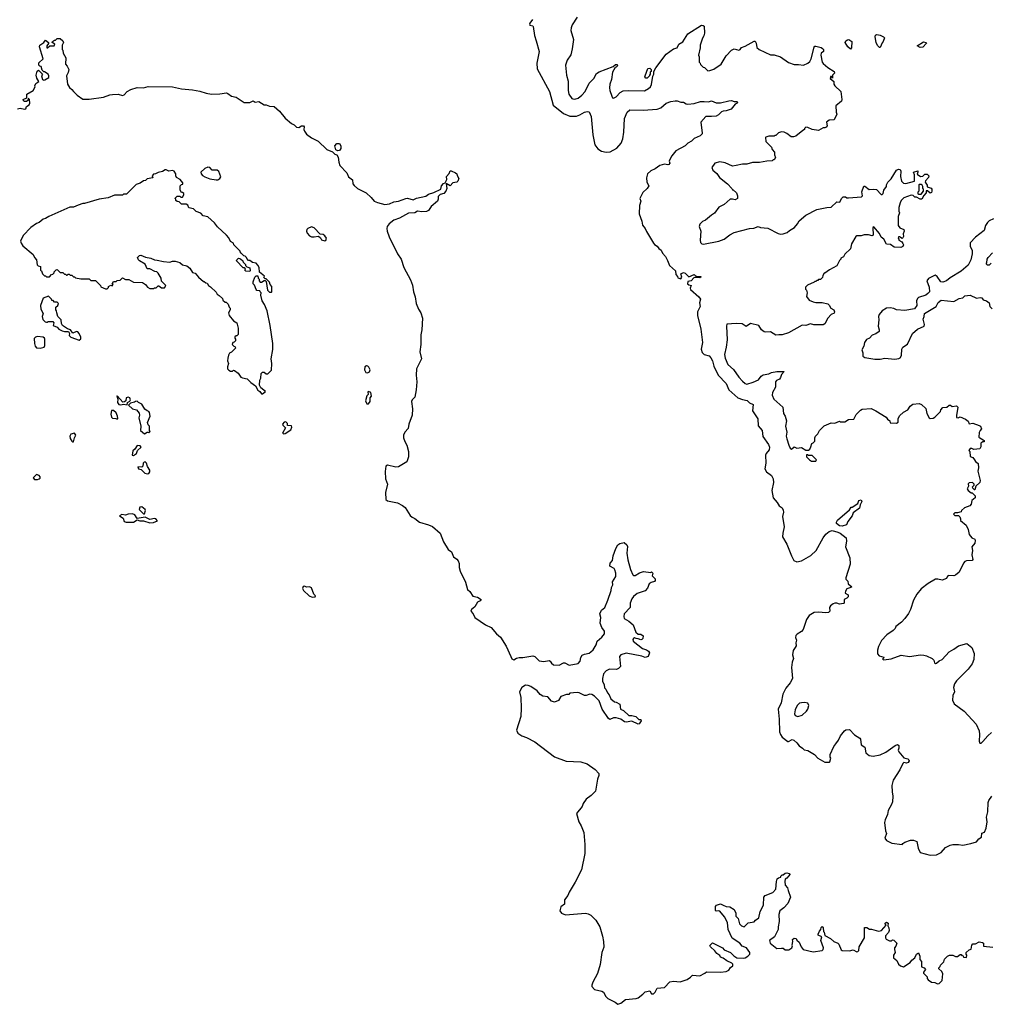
# Model space of a CAD drawing. Extents: x 2087054 to 2277909, y 548907 to 753496.
# Tile 112 of 256: x 2207570 to 2218267, y 605822 to 616675. Entities that reach past the tile are written whole.
import ezdxf

# ---------------------------------------------------------------- set-up
doc = ezdxf.new("R2010")
doc.units = 0

msp = doc.modelspace()

# ---------------------------------------------------------------- linework, layer by layer
at = {"layer": '0CON20XD'}
for points in [[(2213221, 616675), (2213191, 616635), (2213190, 616625), (2213194, 616614), (2213225, 616606), (2213230, 616600), (2213245, 616500), (2213261, 616441), (2213296, 616325), (2213270, 616195), (2213275, 616132), (2213409, 615885), (2213451, 615731), (2213562, 615642), (2213635, 615611), (2213705, 615613), (2213743, 615627), (2213795, 615656), (2213825, 615663), (2213845, 615660), (2213869, 615609), (2213887, 615405), (2213910, 615295), (2213943, 615253), (2213984, 615224), (2214035, 615213), (2214077, 615217), (2214153, 615257), (2214200, 615315), (2214217, 615363), (2214230, 615435), (2214235, 615585), (2214266, 615655), (2214295, 615682), (2214442, 615678), (2214595, 615689), (2214636, 615704), (2214695, 615756), (2214745, 615773), (2214795, 615780), (2214815, 615780), (2214855, 615767), (2214885, 615767), (2214916, 615746), (2214935, 615742), (2215005, 615751), (2215072, 615772), (2215115, 615774), (2215162, 615768), (2215195, 615779), (2215245, 615758), (2215295, 615757), (2215385, 615781), (2215415, 615784), (2215445, 615772), (2215475, 615772), (2215482, 615765), (2215476, 615754), (2215455, 615742), (2215412, 615688), (2215355, 615669), (2215325, 615665), (2215305, 615659), (2215270, 615625), (2215245, 615612), (2215195, 615606), (2215131, 615609), (2215078, 615545), (2215092, 615425), (2215090, 615415), (2215070, 615395), (2215003, 615365), (2214974, 615335), (2214935, 615312), (2214905, 615286), (2214802, 615228), (2214758, 615175), (2214730, 615125), (2214727, 615115), (2214736, 615095), (2214725, 615079), (2214715, 615074), (2214675, 615084), (2214625, 615066), (2214575, 615032), (2214525, 615010), (2214491, 614975), (2214480, 614930), (2214481, 614885), (2214503, 614845), (2214486, 614815), (2214439, 614771), (2214406, 614705), (2214414, 614675), (2214400, 614625), (2214397, 614535), (2214427, 614453), (2214435, 614410), (2214464, 614374), (2214479, 614339), (2214555, 614210), (2214566, 614196), (2214595, 614178), (2214615, 614152), (2214641, 614135), (2214655, 614100), (2214686, 614066), (2214711, 614021), (2214730, 613965), (2214798, 613908), (2214800, 613865), (2214820, 613845), (2214825, 613830), (2214855, 613820), (2214868, 613835), (2214858, 613875), (2214885, 613889), (2214905, 613882), (2214945, 613842), (2215005, 613868), (2215014, 613854), (2215033, 613843), (2215078, 613845), (2215078, 613835), (2215065, 613828), (2215015, 613834), (2215000, 613830), (2214972, 613795), (2214935, 613788), (2214930, 613765), (2214943, 613753), (2214970, 613745), (2214960, 613715), (2214962, 613702), (2215055, 613620), (2215074, 613595), (2215064, 613555), (2215069, 613515), (2215042, 613455), (2215040, 613415), (2215078, 613265), (2215094, 613116), (2215082, 613045), (2215090, 613005), (2215113, 612985), (2215168, 612968), (2215187, 612947), (2215205, 612916), (2215222, 612855), (2215267, 612757), (2215357, 612665), (2215384, 612594), (2215485, 612505), (2215535, 612487), (2215588, 612478), (2215615, 612451), (2215653, 612433), (2215645, 612365), (2215704, 612275), (2215708, 612198), (2215754, 612145), (2215761, 612081), (2215824, 611994), (2215833, 611963), (2215831, 611935), (2215796, 611895), (2215789, 611875), (2215795, 611785), (2215784, 611725), (2215801, 611691), (2215855, 611651), (2215876, 611615), (2215879, 611575), (2215860, 611485), (2215873, 611403), (2215917, 611355), (2215939, 611315), (2215972, 611295), (2215985, 611268), (2215987, 611245), (2215978, 611198), (2215994, 611085), (2215979, 611015), (2215978, 610975), (2216024, 610895), (2216076, 610765), (2216103, 610715), (2216135, 610701), (2216185, 610709), (2216291, 610769), (2216347, 610823), (2216426, 610965), (2216455, 611003), (2216492, 611035), (2216525, 611044), (2216586, 611025), (2216612, 611015), (2216678, 610965), (2216682, 610928), (2216671, 610865), (2216720, 610745), (2216722, 610675), (2216674, 610524), (2216675, 610510), (2216697, 610487), (2216702, 610455), (2216740, 610425), (2216730, 610415), (2216685, 610400), (2216670, 610375), (2216668, 610355), (2216702, 610335), (2216700, 610315), (2216685, 610298), (2216658, 610285), (2216657, 610245), (2216651, 610239), (2216605, 610231), (2216575, 610244), (2216555, 610244), (2216535, 610238), (2216505, 610216), (2216496, 610195), (2216498, 610155), (2216485, 610142), (2216455, 610137), (2216375, 610144), (2216325, 610140), (2216271, 610109), (2216242, 610065), (2216206, 609954), (2216187, 609933), (2216138, 609902), (2216123, 609887), (2216122, 609865), (2216132, 609835), (2216125, 609805), (2216126, 609775), (2216118, 609755), (2216093, 609723), (2216089, 609675), (2216100, 609635), (2216085, 609595), (2216078, 609535), (2216088, 609415), (2216063, 609365), (2216015, 609307), (2215980, 609240), (2215961, 609145), (2215928, 609075), (2215940, 608965), (2215945, 608825), (2215955, 608795), (2215975, 608765), (2216035, 608719), (2216045, 608718), (2216085, 608741), (2216102, 608735), (2216136, 608706), (2216162, 608672), (2216197, 608647), (2216215, 608627), (2216255, 608620), (2216328, 608575), (2216365, 608537), (2216445, 608490), (2216495, 608490), (2216500, 608495), (2216508, 608535), (2216502, 608545), (2216504, 608576), (2216542, 608665), (2216565, 608692), (2216596, 608734), (2216615, 608783), (2216662, 608838), (2216675, 608846), (2216715, 608851), (2216772, 608792), (2216830, 608755), (2216836, 608745), (2216844, 608684), (2216886, 608656), (2216897, 608595), (2216934, 608564), (2216975, 608556), (2217055, 608572), (2217115, 608602), (2217220, 608675), (2217245, 608686), (2217258, 608675), (2217259, 608645), (2217252, 608625), (2217258, 608605), (2217315, 608540), (2217357, 608527), (2217368, 608518), (2217372, 608505), (2217362, 608488), (2217345, 608481), (2217315, 608486), (2217305, 608478), (2217272, 608408), (2217196, 608294), (2217181, 608235), (2217184, 608165), (2217193, 608115), (2217190, 608055), (2217180, 608025), (2217142, 607958), (2217133, 607915), (2217107, 607855), (2217103, 607825), (2217114, 607734), (2217123, 607705), (2217106, 607655), (2217125, 607626), (2217182, 607598), (2217295, 607583), (2217304, 607596), (2217325, 607610), (2217387, 607633), (2217422, 607632), (2217458, 607615), (2217473, 607545), (2217495, 607497), (2217605, 607467), (2217675, 607471), (2217725, 607494), (2217775, 607552), (2217825, 607578), (2217854, 607584), (2217915, 607584), (2217965, 607578), (2218054, 607596), (2218115, 607614), (2218142, 607645), (2218170, 607665), (2218175, 607710), (2218205, 607718), (2218222, 607765), (2218232, 607835), (2218226, 607885), (2218241, 607945), (2218244, 608046), (2218251, 608069)], [(2213715, 616704), (2213659, 616619), (2213648, 616585), (2213646, 616556), (2213672, 616455), (2213658, 616355), (2213644, 616286), (2213605, 616227), (2213584, 616174), (2213598, 616065), (2213616, 615996), (2213614, 615894), (2213622, 615852), (2213655, 615806), (2213665, 615801), (2213688, 615798), (2213725, 615811), (2213765, 615843), (2213804, 615885), (2213846, 615975), (2213897, 616025), (2213928, 616082), (2213955, 616099), (2214112, 616158), (2214135, 616180), (2214155, 616180), (2214160, 616165), (2214145, 616150), (2214132, 616148), (2214104, 616095), (2214091, 616015), (2214074, 615965), (2214070, 615925), (2214074, 615895), (2214095, 615832), (2214104, 615814), (2214115, 615811), (2214145, 615826), (2214188, 615872), (2214221, 615889), (2214275, 615895), (2214455, 615889), (2214502, 615915), (2214522, 615935), (2214535, 615960), (2214548, 616052), (2214560, 616075), (2214560, 616105), (2214580, 616145), (2214695, 616295), (2214775, 616353), (2214815, 616366), (2214836, 616405), (2214878, 616432), (2214935, 616518), (2215085, 616616), (2215102, 616612), (2215112, 616602), (2215117, 616527), (2215110, 616495), (2215095, 616470), (2215068, 616395), (2215068, 616365), (2215052, 616285), (2215060, 616265), (2215060, 616205), (2215070, 616195), (2215072, 616182), (2215102, 616152), (2215118, 616148), (2215155, 616112), (2215176, 616114), (2215221, 616129), (2215302, 616185), (2215358, 616275), (2215415, 616338), (2215445, 616352), (2215495, 616338), (2215510, 616345), (2215525, 616368), (2215567, 616383), (2215665, 616438), (2215675, 616438), (2215687, 616415), (2215695, 616370), (2215720, 616345), (2215845, 616288), (2215885, 616287), (2215955, 616267), (2216045, 616204), (2216105, 616179), (2216155, 616181), (2216208, 616172), (2216257, 616195), (2216277, 616213), (2216292, 616245), (2216325, 616372), (2216335, 616382), (2216345, 616382), (2216405, 616368), (2216419, 616359), (2216428, 616345), (2216428, 616325), (2216404, 616306), (2216398, 616285), (2216415, 616208), (2216425, 616191), (2216475, 616147), (2216548, 616105), (2216550, 616085), (2216538, 616075), (2216528, 616062), (2216528, 616032), (2216518, 616048), (2216505, 616050), (2216504, 616025), (2216543, 615995), (2216544, 615965), (2216554, 615945), (2216619, 615885), (2216632, 615795), (2216628, 615775), (2216566, 615724), (2216567, 615655), (2216576, 615635), (2216548, 615572), (2216492, 615568), (2216463, 615545), (2216468, 615505), (2216459, 615491), (2216445, 615482), (2216425, 615482), (2216375, 615453), (2216304, 615464), (2216255, 615488), (2216235, 615490), (2216220, 615475), (2216220, 615465), (2216200, 615455), (2216125, 615390), (2216097, 615383), (2216073, 615383), (2216025, 615422), (2215996, 615436), (2215965, 615440), (2215932, 615428), (2215905, 615400), (2215895, 615400), (2215885, 615390), (2215825, 615390), (2215795, 615380), (2215790, 615375), (2215793, 615333), (2215855, 615270), (2215863, 615243), (2215890, 615215), (2215890, 615185), (2215900, 615155), (2215885, 615130), (2215875, 615130), (2215865, 615120), (2215805, 615117), (2215725, 615100), (2215645, 615102), (2215585, 615082), (2215538, 615082), (2215465, 615068), (2215425, 615062), (2215345, 615098), (2215285, 615108), (2215230, 615095), (2215200, 615045), (2215210, 615015), (2215255, 614980), (2215284, 614934), (2215370, 614865), (2215420, 614815), (2215425, 614800), (2215435, 614800), (2215470, 614765), (2215482, 614732), (2215480, 614705), (2215455, 614690), (2215425, 614698), (2215400, 614695), (2215333, 614637), (2215275, 614608), (2215229, 614541), (2215195, 614522), (2215130, 614465), (2215095, 614450), (2215065, 614420), (2215058, 614395), (2215077, 614343), (2215071, 614245), (2215075, 614220), (2215088, 614205), (2215105, 614199), (2215275, 614232), (2215335, 614255), (2215396, 614305), (2215445, 614330), (2215615, 614375), (2215662, 614378), (2215708, 614395), (2215735, 614386), (2215815, 614376), (2215928, 614318), (2215955, 614310), (2215985, 614313), (2216030, 614330), (2216055, 614353), (2216108, 614385), (2216142, 614425), (2216161, 614459), (2216235, 614522), (2216355, 614582), (2216465, 614606), (2216515, 614610), (2216575, 614667), (2216610, 614665), (2216627, 614705), (2216645, 614721), (2216672, 614722), (2216685, 614710), (2216705, 614710), (2216848, 614722), (2216857, 614733), (2216852, 614778), (2216875, 614840), (2216885, 614840), (2216933, 614803), (2216985, 614808), (2217012, 614802), (2217065, 614748), (2217075, 614748), (2217085, 614760), (2217094, 614796), (2217122, 614835), (2217122, 614855), (2217138, 614885), (2217175, 614922), (2217233, 615015), (2217255, 615028), (2217273, 615023), (2217282, 615005), (2217277, 614947), (2217288, 614895), (2217312, 614872), (2217338, 614868), (2217430, 614895), (2217430, 614965), (2217420, 614995), (2217467, 615007), (2217470, 614995), (2217462, 614972), (2217498, 614948), (2217525, 614950), (2217545, 614972), (2217572, 614972), (2217588, 614955), (2217586, 614934), (2217552, 614898), (2217550, 614885), (2217572, 614852), (2217572, 614832), (2217616, 614816), (2217623, 614805), (2217623, 614785), (2217619, 614771), (2217605, 614762), (2217575, 614790), (2217562, 614788), (2217560, 614765), (2217533, 614737), (2217512, 614698), (2217495, 614698), (2217455, 614720), (2217435, 614720), (2217418, 614738), (2217395, 614742), (2217315, 614712), (2217285, 614680), (2217273, 614657), (2217260, 614605), (2217260, 614565), (2217268, 614545), (2217252, 614505), (2217253, 614405), (2217272, 614382), (2217313, 614363), (2217317, 614345), (2217307, 614315), (2217310, 614285), (2217305, 614270), (2217295, 614262), (2217265, 614280), (2217255, 614280), (2217250, 614265), (2217260, 614255), (2217260, 614245), (2217292, 614225), (2217305, 614208), (2217309, 614195), (2217304, 614176), (2217283, 614163), (2217207, 614167), (2217167, 614197), (2217125, 614202), (2217093, 614255), (2217065, 614277), (2217047, 614317), (2216985, 614392), (2216973, 614385), (2216975, 614300), (2216965, 614292), (2216925, 614302), (2216877, 614303), (2216845, 614292), (2216795, 614292), (2216784, 614286), (2216738, 614205), (2216725, 614150), (2216665, 614090), (2216649, 614061), (2216620, 614045), (2216620, 614035), (2216605, 614020), (2216575, 613960), (2216495, 613918), (2216445, 613880), (2216435, 613880), (2216420, 613855), (2216418, 613832), (2216395, 613810), (2216375, 613810), (2216365, 613800), (2216355, 613800), (2216345, 613790), (2216335, 613790), (2216325, 613780), (2216252, 613748), (2216230, 613725), (2216230, 613705), (2216240, 613695), (2216250, 613665), (2216242, 613625), (2216272, 613585), (2216315, 613564), (2216345, 613556), (2216415, 613559), (2216475, 613543), (2216490, 613530), (2216511, 613495), (2216541, 613475), (2216549, 613455), (2216545, 613440), (2216515, 613427), (2216476, 613385), (2216445, 613322), (2216425, 613311), (2216323, 613313), (2216285, 613321), (2216235, 613304), (2216195, 613309), (2216045, 613225), (2215975, 613203), (2215935, 613200), (2215905, 613199), (2215845, 613234), (2215795, 613230), (2215775, 613235), (2215745, 613255), (2215715, 613303), (2215625, 613326), (2215575, 613294), (2215532, 613322), (2215465, 613326), (2215365, 613317), (2215360, 613295), (2215366, 613146), (2215358, 613065), (2215338, 612985), (2215346, 612945), (2215375, 612875), (2215438, 612818), (2215495, 612734), (2215535, 612689), (2215565, 612664), (2215585, 612659), (2215655, 612681), (2215713, 612707), (2215741, 612745), (2215765, 612762), (2215825, 612771), (2215855, 612786), (2215914, 612796), (2215995, 612797), (2215966, 612764), (2215955, 612730), (2215945, 612714), (2215912, 612698), (2215900, 612685), (2215899, 612625), (2215866, 612565), (2215863, 612535), (2215883, 612493), (2215980, 612405), (2215989, 612335), (2216008, 612305), (2216020, 612255), (2216011, 612195), (2216023, 612127), (2216019, 612085), (2216023, 612055), (2216046, 611985), (2216062, 611952), (2216075, 611940), (2216105, 611968), (2216135, 611952), (2216185, 611958), (2216235, 611930), (2216265, 611930), (2216278, 611942), (2216290, 611965), (2216300, 612005), (2216315, 612010), (2216332, 612028), (2216332, 612065), (2216342, 612085), (2216365, 612110), (2216384, 612146), (2216435, 612198), (2216515, 612232), (2216552, 612228), (2216605, 612248), (2216615, 612242), (2216665, 612242), (2216703, 612267), (2216765, 612272), (2216788, 612322), (2216835, 612372), (2216855, 612382), (2216955, 612390), (2217004, 612364)], [(2207545, 615692), (2207575, 615700), (2207625, 615688), (2207637, 615693), (2207645, 615718), (2207673, 615737), (2207682, 615755), (2207680, 615795), (2207665, 615810), (2207660, 615785), (2207645, 615772), (2207623, 615773), (2207612, 615782), (2207610, 615795), (2207648, 615812), (2207650, 615855), (2207718, 615895), (2207740, 615935), (2207738, 615945), (2207749, 615971), (2207780, 615995), (2207760, 616030), (2207753, 616065), (2207762, 616108), (2207777, 616117), (2207820, 616075), (2207812, 616055), (2207820, 616015), (2207835, 616009), (2207849, 616011), (2207892, 616038), (2207893, 616055), (2207883, 616075), (2207845, 616100), (2207835, 616100), (2207818, 616118), (2207808, 616158), (2207792, 616162), (2207780, 616175), (2207782, 616198), (2207828, 616245), (2207789, 616375), (2207793, 616395), (2207836, 616424), (2207855, 616450), (2207888, 616425), (2207887, 616413), (2207868, 616385), (2207870, 616365), (2207877, 616363), (2207903, 616387), (2207950, 616385), (2207958, 616405), (2207930, 616425), (2207932, 616435), (2207955, 616450), (2207965, 616450), (2207985, 616468), (2208016, 616466), (2208045, 616442), (2208052, 616425), (2208038, 616395), (2208040, 616345), (2208047, 616337), (2208050, 616305), (2208078, 616255), (2208074, 616185), (2208095, 616163), (2208111, 616125), (2208106, 616094), (2208086, 616055), (2208096, 615965), (2208118, 615928), (2208145, 615907), (2208163, 615883), (2208204, 615844), (2208265, 615800), (2208335, 615800), (2208495, 615819), (2208565, 615846), (2208595, 615851), (2208655, 615854), (2208705, 615838), (2208722, 615845), (2208755, 615883), (2208794, 615906), (2208865, 615927), (2208935, 615923), (2208985, 615938), (2209255, 615936), (2209355, 615912), (2209475, 615902), (2209554, 615886), (2209625, 615864), (2209685, 615854), (2209775, 615858), (2209848, 615868), (2209865, 615863), (2209903, 615833), (2209955, 615820), (2210045, 615761), (2210107, 615763), (2210145, 615780), (2210167, 615767), (2210205, 615772), (2210265, 615736), (2210285, 615736), (2210325, 615721), (2210375, 615718), (2210432, 615665), (2210495, 615589), (2210565, 615530), (2210597, 615517), (2210621, 615491), (2210645, 615486), (2210675, 615503), (2210697, 615505), (2210706, 615495), (2210702, 615465), (2210708, 615445), (2210733, 615413), (2210785, 615371), (2210859, 615335), (2210957, 615245), (2211018, 615218), (2211045, 615194), (2211066, 615186), (2211081, 615159), (2211086, 615106), (2211099, 615069), (2211176, 614986), (2211195, 614943), (2211238, 614908), (2211243, 614865), (2211256, 614846), (2211293, 614813), (2211387, 614767), (2211445, 614714), (2211476, 614675), (2211515, 614658), (2211595, 614638), (2211645, 614644), (2211695, 614668), (2211745, 614674), (2211825, 614704), (2211845, 614706), (2211905, 614690), (2211944, 614706), (2212045, 614730), (2212075, 614751), (2212135, 614770), (2212212, 614808), (2212219, 614845), (2212242, 614868), (2212260, 614875), (2212277, 614915), (2212274, 614945), (2212302, 614978), (2212315, 615008), (2212325, 615010), (2212372, 614985), (2212387, 614975), (2212392, 614958), (2212410, 614925), (2212400, 614895), (2212387, 614883), (2212345, 614877), (2212316, 614844), (2212272, 614868), (2212279, 614815), (2212267, 614783), (2212245, 614760), (2212205, 614748), (2212190, 614735), (2212184, 614725), (2212183, 614695), (2212174, 614675), (2212104, 614616), (2212075, 614570), (2212055, 614561), (2212003, 614557), (2211956, 614564), (2211925, 614547), (2211855, 614541), (2211755, 614486), (2211695, 614464), (2211644, 614425), (2211621, 614395), (2211616, 614375), (2211619, 614345), (2211641, 614281), (2211733, 614093), (2211775, 614035), (2211805, 613942), (2211876, 613806), (2211899, 613749), (2211909, 613675), (2211929, 613619), (2211940, 613545), (2211965, 613485), (2211993, 613445), (2212010, 613385), (2212002, 613255), (2211992, 613202), (2211993, 613095), (2211980, 613015), (2211998, 612935), (2211942, 612825), (2211938, 612755), (2211946, 612685), (2211941, 612595), (2211926, 612515), (2211895, 612484), (2211887, 612465), (2211900, 612385), (2211895, 612315), (2211860, 612215), (2211851, 612169), (2211815, 612128), (2211802, 612095), (2211800, 612065), (2211814, 612026), (2211836, 611985), (2211855, 611915), (2211855, 611855), (2211838, 611802), (2211744, 611746), (2211714, 611744), (2211625, 611765), (2211605, 611752), (2211597, 611695), (2211602, 611615), (2211623, 611555), (2211603, 611465), (2211606, 611385), (2211625, 611371), (2211735, 611350), (2211791, 611321), (2211817, 611297), (2211875, 611209), (2211895, 611190), (2211925, 611178), (2211975, 611136), (2212077, 611107), (2212118, 611088), (2212203, 611015), (2212241, 610921), (2212291, 610835), (2212328, 610808), (2212352, 610755), (2212388, 610728), (2212401, 610711), (2212412, 610682), (2212414, 610635), (2212424, 610595), (2212484, 610475), (2212505, 610393), (2212531, 610371), (2212565, 610321), (2212615, 610310), (2212658, 610285), (2212645, 610270), (2212615, 610256), (2212585, 610205), (2212548, 610175), (2212544, 610155), (2212567, 610127), (2212587, 610087), (2212705, 610005), (2212765, 609976), (2212824, 609905), (2212869, 609869), (2212931, 609771), (2212984, 609656), (2212995, 609629), (2213015, 609618), (2213045, 609636), (2213075, 609644), (2213116, 609644), (2213225, 609663), (2213248, 609655), (2213295, 609607), (2213345, 609600), (2213405, 609610), (2213418, 609605), (2213431, 609581), (2213455, 609563), (2213515, 609562), (2213565, 609587), (2213580, 609585), (2213625, 609562), (2213725, 609577), (2213749, 609605), (2213756, 609644), (2213770, 609670), (2213795, 609683), (2213845, 609693), (2213865, 609707), (2213889, 609731), (2213923, 609785), (2213934, 609826), (2213985, 609870), (2214014, 609906), (2214016, 609935), (2213987, 609977), (2213968, 610025), (2213974, 610084), (2213964, 610126), (2213982, 610165), (2214019, 610195), (2214053, 610275), (2214088, 610385), (2214091, 610415), (2214106, 610445), (2214105, 610480), (2214141, 610539), (2214142, 610575), (2214131, 610611), (2214122, 610625), (2214075, 610652), (2214079, 610685), (2214103, 610715), (2214111, 610765), (2214139, 610845), (2214164, 610885), (2214185, 610903), (2214232, 610912), (2214262, 610885), (2214269, 610869), (2214262, 610795), (2214271, 610721), (2214301, 610615), (2214328, 610555), (2214335, 610548), (2214355, 610550), (2214402, 610578), (2214445, 610593), (2214525, 610582), (2214535, 610588), (2214548, 610575), (2214540, 610545), (2214572, 610512), (2214572, 610495), (2214565, 610482), (2214528, 610472), (2214508, 610455), (2214491, 610409), (2214465, 610378), (2214375, 610350), (2214334, 610316), (2214315, 610290), (2214298, 610245), (2214298, 610195), (2214233, 610125), (2214227, 610095), (2214233, 610075), (2214284, 610044), (2214330, 610005), (2214360, 609925), (2214385, 609902), (2214415, 609902), (2214440, 609885), (2214438, 609855), (2214425, 609842), (2214415, 609840), (2214385, 609852), (2214363, 609853), (2214345, 609860), (2214334, 609856), (2214328, 609845), (2214330, 609825), (2214434, 609744), (2214480, 609730), (2214502, 609715), (2214512, 609695), (2214496, 609654), (2214465, 609643), (2214425, 609661), (2214255, 609691), (2214195, 609674), (2214179, 609655), (2214190, 609545), (2214168, 609522), (2214146, 609514), (2214072, 609518), (2214035, 609497), (2214006, 609464), (2213992, 609415), (2213993, 609385), (2214010, 609345), (2214015, 609310), (2214030, 609295), (2214047, 609255), (2214066, 609235), (2214085, 609188), (2214125, 609157), (2214145, 609153), (2214185, 609130), (2214190, 609075), (2214225, 609062), (2214285, 609006), (2214316, 609006), (2214362, 608995), (2214395, 608962), (2214415, 608960), (2214421, 608945), (2214398, 608912), (2214385, 608910), (2214315, 608942), (2214255, 608931), (2214235, 608934), (2214196, 608966), (2214145, 608981), (2214115, 608980), (2214075, 608960), (2214061, 608971), (2213988, 609075), (2213957, 609167), (2213905, 609217), (2213875, 609236), (2213855, 609240), (2213815, 609227), (2213795, 609227), (2213735, 609256), (2213715, 609260), (2213635, 609250), (2213622, 609238), (2213595, 609237), (2213535, 609216), (2213508, 609172), (2213465, 609152), (2213430, 609165), (2213391, 609211), (2213335, 609217), (2213306, 609236), (2213275, 609276), (2213202, 609325), (2213175, 609337), (2213145, 609341), (2213106, 609315), (2213078, 609265), (2213092, 609205), (2213098, 609085), (2213094, 608995), (2213045, 608845), (2213062, 608812), (2213105, 608783), (2213155, 608764), (2213246, 608716), (2213465, 608550), (2213594, 608504), (2213755, 608496), (2213823, 608473), (2213911, 608411), (2213953, 608365), (2213954, 608345), (2213939, 608305), (2213918, 608172), (2213867, 608123), (2213814, 608085), (2213782, 608035), (2213769, 608001), (2213707, 607925), (2213734, 607835), (2213760, 607790), (2213773, 607753), (2213787, 607715), (2213800, 607585), (2213800, 607525), (2213797, 607485), (2213762, 607305), (2213692, 607168), (2213625, 607059), (2213610, 607020), (2213576, 606975), (2213574, 606926), (2213535, 606897), (2213523, 606853), (2213543, 606825), (2213585, 606807), (2213805, 606826), (2213835, 606821), (2213866, 606806), (2213919, 606749), (2213963, 606675), (2213993, 606575), (2214004, 606514)], [(2216725, 616350), (2216698, 616375), (2216667, 616425), (2216675, 616440), (2216695, 616454), (2216708, 616455), (2216742, 616435), (2216738, 616365), (2216725, 616350)], [(2217055, 616370), (2217045, 616370), (2217025, 616390), (2217009, 616425), (2216998, 616485), (2217003, 616505), (2217015, 616511), (2217053, 616505), (2217092, 616485), (2217100, 616475), (2217087, 616433), (2217075, 616420), (2217055, 616370)], [(2217495, 616370), (2217462, 616385), (2217531, 616429), (2217562, 616425), (2217564, 616415), (2217525, 616372), (2217495, 616370)], [(2214485, 616030), (2214472, 616032), (2214460, 616045), (2214463, 616057), (2214493, 616137), (2214515, 616140), (2214530, 616125), (2214530, 616105), (2214520, 616095), (2214520, 616075), (2214510, 616065), (2214510, 616055), (2214485, 616030)], [(2211075, 615228), (2211055, 615242), (2211049, 615255), (2211044, 615285), (2211065, 615309), (2211095, 615310), (2211110, 615285), (2211111, 615255), (2211095, 615233), (2211075, 615228)], [(2210245, 612550), (2210280, 612575), (2210227, 612617), (2210212, 612645), (2210218, 612702), (2210228, 612725), (2210230, 612775), (2210245, 612790), (2210265, 612790), (2210285, 612770), (2210305, 612770), (2210347, 612813), (2210350, 612885), (2210340, 612935), (2210362, 613038), (2210362, 613105), (2210332, 613305), (2210297, 613467), (2210267, 613537), (2210242, 613575), (2210228, 613638), (2210230, 613665), (2210220, 613675), (2210218, 613688), (2210185, 613690), (2210175, 613700), (2210157, 613747), (2210142, 613765), (2210142, 613785), (2210162, 613838), (2210175, 613850), (2210195, 613850), (2210200, 613825), (2210210, 613815), (2210210, 613795), (2210222, 613782), (2210235, 613780), (2210265, 613800), (2210275, 613800), (2210288, 613788), (2210300, 613695), (2210322, 613672), (2210345, 613670), (2210350, 613675), (2210348, 613735), (2210330, 613755), (2210325, 613780), (2210288, 613818), (2210275, 613820), (2210262, 613832), (2210268, 613848), (2210212, 613892), (2210208, 613945), (2210195, 613970), (2210175, 613990), (2210135, 614000), (2210105, 614020), (2210092, 614022), (2210072, 614042), (2210070, 614055), (2210055, 614070), (2210042, 614072), (2210012, 614102), (2210000, 614115), (2210000, 614125), (2209930, 614195), (2209925, 614210), (2209895, 614230), (2209875, 614270), (2209849, 614299), (2209751, 614391), (2209716, 614436), (2209645, 614500), (2209592, 614512), (2209565, 614542), (2209515, 614560), (2209485, 614590), (2209435, 614600), (2209425, 614630), (2209405, 614640), (2209355, 614640), (2209328, 614668), (2209305, 614670), (2209292, 614682), (2209290, 614695), (2209280, 614705), (2209305, 614730), (2209335, 614730), (2209345, 614720), (2209365, 614720), (2209380, 614745), (2209378, 614758), (2209365, 614770), (2209355, 614770), (2209340, 614795), (2209340, 614845), (2209352, 614858), (2209368, 614862), (2209370, 614875), (2209340, 614915), (2209297, 614937), (2209290, 614955), (2209291, 614975), (2209274, 615004), (2209255, 615011), (2209214, 615004), (2209185, 615018), (2209175, 615018), (2209145, 615000), (2209098, 614992), (2209066, 614974), (2209045, 614972), (2209032, 614955), (2209037, 614933), (2208975, 614920), (2208958, 614902), (2208935, 614898), (2208897, 614873), (2208855, 614860), (2208747, 614753), (2208715, 614750), (2208705, 614740), (2208615, 614740), (2208545, 614712), (2208445, 614698), (2208285, 614648), (2208265, 614648), (2208215, 614632), (2208165, 614608), (2208123, 614607), (2207893, 614507), (2207855, 614482), (2207830, 614475), (2207785, 614438), (2207755, 614430), (2207694, 614386), (2207608, 614295), (2207578, 614235), (2207585, 614210), (2207604, 614184), (2207720, 614085), (2207733, 614053), (2207757, 614027), (2207762, 613972), (2207775, 613960), (2207800, 613955), (2207800, 613915), (2207810, 613905), (2207822, 613872), (2207842, 613852), (2207855, 613850), (2207865, 613840), (2207898, 613842), (2207922, 613868), (2207935, 613870), (2207950, 613885), (2207950, 613895), (2207972, 613918), (2207985, 613920), (2208015, 613890), (2208045, 613890), (2208065, 613870), (2208075, 613870), (2208085, 613860), (2208095, 613860), (2208105, 613870), (2208115, 613870), (2208125, 613860), (2208145, 613860), (2208165, 613840), (2208175, 613840), (2208185, 613830), (2208245, 613820), (2208335, 613820), (2208355, 613800), (2208405, 613800), (2208460, 613745), (2208465, 613730), (2208515, 613710), (2208535, 613710), (2208548, 613722), (2208550, 613735), (2208575, 613750), (2208588, 613742), (2208600, 613755), (2208590, 613765), (2208605, 613790), (2208635, 613790), (2208645, 613800), (2208677, 613803), (2208705, 613828), (2208735, 613810), (2208772, 613812), (2208825, 613782), (2208925, 613778), (2208956, 613756), (2208980, 613725), (2209005, 613712), (2209045, 613712), (2209055, 613720), (2209075, 613720), (2209095, 613740), (2209105, 613740), (2209135, 613720), (2209165, 613720), (2209180, 613745), (2209132, 613792), (2209130, 613825), (2209095, 613880), (2209080, 613895), (2209058, 613898), (2209005, 613930), (2208975, 613930), (2208955, 613980), (2208890, 614015), (2208878, 614028), (2208870, 614055), (2208890, 614075), (2208905, 614080), (2208958, 614058), (2209015, 614048), (2209055, 614028), (2209086, 614026), (2209155, 614008), (2209225, 614002), (2209255, 614012), (2209285, 614012), (2209335, 613997), (2209365, 613972), (2209412, 613962), (2209446, 613936), (2209475, 613890), (2209505, 613880), (2209542, 613835), (2209595, 613790), (2209605, 613790), (2209623, 613773), (2209635, 613770), (2209650, 613745), (2209675, 613730), (2209735, 613670), (2209745, 613650), (2209770, 613635), (2209805, 613600), (2209810, 613585), (2209835, 613560), (2209845, 613560), (2209868, 613538), (2209880, 613505), (2209890, 613495), (2209890, 613475), (2209872, 613445), (2209878, 613415), (2209927, 613357), (2209964, 613334), (2209977, 613273), (2209978, 613205), (2209965, 613190), (2209955, 613190), (2209942, 613178), (2209940, 613165), (2209950, 613155), (2209950, 613135), (2209935, 613120), (2209920, 613115), (2209912, 613095), (2209930, 613075), (2209945, 613070), (2209947, 613053), (2209905, 613010), (2209882, 612998), (2209873, 612977), (2209863, 612943), (2209862, 612915), (2209872, 612885), (2209861, 612849), (2209862, 612825), (2209875, 612810), (2209895, 612800), (2209915, 612800), (2209925, 612810), (2209938, 612808), (2209978, 612778), (2210008, 612735), (2210025, 612726), (2210077, 612717), (2210116, 612675), (2210169, 612639), (2210195, 612591), (2210218, 612578), (2210235, 612552), (2210245, 612550)], [(2209735, 614908), (2209755, 614911), (2209777, 614923), (2209786, 614944), (2209765, 615001), (2209747, 615017), (2209690, 615015), (2209665, 615046), (2209645, 615048), (2209610, 615035), (2209567, 614995), (2209571, 614975), (2209586, 614956), (2209612, 614942), (2209665, 614920), (2209735, 614908)], [(2217505, 614750), (2217530, 614785), (2217530, 614805), (2217523, 614813), (2217522, 614835), (2217515, 614850), (2217505, 614860), (2217485, 614860), (2217480, 614855), (2217480, 614785), (2217470, 614775), (2217470, 614755), (2217475, 614750), (2217505, 614750)], [(2218302, 614478), (2218255, 614456), (2218235, 614440), (2218214, 614406), (2218198, 614352), (2218103, 614277), (2218047, 614215), (2218044, 614175), (2218067, 614135), (2218069, 614095), (2218052, 614028), (2218022, 613968), (2217945, 613904), (2217825, 613831), (2217785, 613797), (2217745, 613781), (2217722, 613785), (2217682, 613845), (2217659, 613859), (2217585, 613823), (2217569, 613795), (2217593, 613725), (2217598, 613675), (2217580, 613655), (2217555, 613640), (2217476, 613614), (2217465, 613602), (2217454, 613575), (2217456, 613525), (2217432, 613488), (2217325, 613468), (2217235, 613478), (2217205, 613492), (2217165, 613500), (2217122, 613495), (2217075, 613467), (2217043, 613425), (2217036, 613405), (2217038, 613365), (2217030, 613295), (2217043, 613255), (2217041, 613239), (2217005, 613211), (2216964, 613196), (2216936, 613164), (2216902, 613148), (2216880, 613115), (2216872, 613075), (2216850, 613035), (2216862, 613002), (2216862, 612965), (2216885, 612950), (2216995, 612933), (2217055, 612933), (2217105, 612943), (2217215, 612933), (2217259, 612941), (2217273, 612947), (2217288, 612975), (2217292, 613045), (2217302, 613065), (2217355, 613098), (2217411, 613215), (2217465, 613264), (2217537, 613295), (2217543, 613315), (2217526, 613375), (2217540, 613405), (2217543, 613435), (2217671, 613515), (2217694, 613556), (2217725, 613582), (2217865, 613567), (2217925, 613600), (2217965, 613610), (2217985, 613630), (2218045, 613640), (2218114, 613604), (2218155, 613612), (2218175, 613610), (2218187, 613587), (2218225, 613577), (2218253, 613555), (2218263, 613515), (2218289, 613489)], [(2210935, 614237), (2210945, 614240), (2210950, 614265), (2210935, 614294), (2210915, 614308), (2210882, 614312), (2210815, 614380), (2210785, 614390), (2210746, 614374), (2210736, 614364), (2210733, 614345), (2210740, 614320), (2210765, 614292), (2210785, 614282), (2210815, 614280), (2210865, 614290), (2210885, 614270), (2210895, 614250), (2210935, 614237)], [(2210105, 613900), (2210062, 613902), (2210050, 613915), (2210058, 613928), (2210045, 613940), (2210035, 613940), (2209960, 614015), (2209962, 614028), (2209982, 614048), (2210005, 614040), (2210030, 614015), (2210032, 614002), (2210058, 613978), (2210060, 613965), (2210072, 613952), (2210108, 613938), (2210110, 613905), (2210105, 613900)], [(2218275, 613990), (2218255, 613970), (2218235, 613970), (2218222, 613985), (2218230, 613995), (2218234, 614035), (2218244, 614055), (2218290, 614105)], [(2208225, 613144), (2208244, 613156), (2208246, 613176), (2208227, 613217), (2208210, 613235), (2208195, 613238), (2208155, 613220), (2208130, 613255), (2208098, 613268), (2208042, 613305), (2208032, 613325), (2208028, 613365), (2207990, 613405), (2207978, 613445), (2207977, 613467), (2207970, 613475), (2207970, 613505), (2207990, 613525), (2207998, 613548), (2207985, 613560), (2207955, 613560), (2207938, 613578), (2207925, 613580), (2207920, 613595), (2207887, 613627), (2207830, 613605), (2207798, 613525), (2207803, 613483), (2207828, 613435), (2207818, 613405), (2207825, 613370), (2207850, 613345), (2207865, 613340), (2207875, 613340), (2207885, 613350), (2207935, 613350), (2207948, 613335), (2207938, 613305), (2207984, 613284), (2208002, 613265), (2208040, 613245), (2208065, 613238), (2208108, 613238), (2208118, 613215), (2208117, 613195), (2208135, 613177), (2208225, 613144)], [(2207795, 613053), (2207840, 613065), (2207846, 613084), (2207848, 613155), (2207844, 613165), (2207828, 613175), (2207765, 613183), (2207744, 613175), (2207731, 613159), (2207734, 613104), (2207742, 613075), (2207755, 613058), (2207795, 613053)], [(2211405, 612781), (2211427, 612795), (2211432, 612815), (2211418, 612845), (2211406, 612856), (2211392, 612858), (2211375, 612848), (2211372, 612815), (2211385, 612787), (2211405, 612781)], [(2208685, 612429), (2208715, 612438), (2208755, 612430), (2208760, 612455), (2208785, 612470), (2208792, 612485), (2208785, 612507), (2208765, 612516), (2208745, 612508), (2208740, 612475), (2208727, 612463), (2208708, 612458), (2208645, 612530), (2208640, 612525), (2208651, 612491), (2208649, 612455), (2208663, 612433), (2208685, 612429)], [(2211415, 612440), (2211432, 612465), (2211432, 612505), (2211447, 612525), (2211440, 612565), (2211415, 612578), (2211408, 612572), (2211410, 612545), (2211395, 612530), (2211381, 612475), (2211395, 612440), (2211415, 612440)], [(2208945, 612110), (2208975, 612130), (2208985, 612130), (2208995, 612120), (2209008, 612135), (2209000, 612145), (2209000, 612195), (2208985, 612210), (2208978, 612235), (2209008, 612305), (2209002, 612345), (2208995, 612358), (2208974, 612364), (2208951, 612381), (2208917, 612437), (2208880, 612455), (2208865, 612470), (2208845, 612468), (2208835, 612458), (2208793, 612447), (2208770, 612425), (2208815, 612387), (2208856, 612376), (2208886, 612336), (2208890, 612315), (2208884, 612285), (2208904, 612196), (2208903, 612145), (2208945, 612110)], [(2217004, 612364), (2217120, 612295), (2217133, 612273), (2217160, 612255), (2217165, 612232), (2217235, 612228), (2217252, 612238), (2217252, 612275), (2217265, 612308), (2217311, 612349), (2217358, 612375), (2217385, 612414), (2217415, 612436), (2217485, 612444), (2217508, 612435), (2217558, 612388), (2217568, 612335), (2217592, 612285), (2217605, 612280), (2217637, 612283), (2217656, 612294), (2217718, 612355), (2217723, 612375), (2217745, 612400), (2217787, 612403), (2217815, 612427), (2217830, 612425), (2217847, 612413), (2217895, 612420), (2217910, 612405), (2217893, 612313), (2217895, 612290), (2217912, 612288), (2217935, 612298), (2217995, 612272), (2218025, 612250), (2218035, 612220), (2218075, 612228), (2218145, 612202), (2218158, 612195), (2218172, 612165), (2218154, 612146), (2218144, 612125), (2218142, 612075), (2218150, 612065), (2218190, 612045), (2218200, 612035), (2218198, 612022), (2218185, 612022), (2218164, 612006), (2218163, 611967), (2218150, 611945), (2218085, 611938), (2218065, 611950), (2218045, 611950), (2218030, 611925), (2218040, 611915), (2218045, 611860), (2218075, 611850), (2218092, 611822), (2218104, 611804), (2218132, 611782), (2218138, 611735), (2218128, 611698), (2218156, 611594), (2218150, 611575), (2218108, 611535), (2218098, 611492), (2218092, 611492), (2218073, 611513), (2218070, 611525), (2218090, 611545), (2218090, 611555), (2218072, 611572), (2218035, 611570), (2218022, 611558), (2218028, 611535), (2218012, 611505), (2218024, 611484), (2218055, 611460), (2218068, 611458), (2218100, 611425), (2218100, 611405), (2218062, 611375), (2218057, 611333), (2218040, 611315), (2217984, 611296), (2217950, 611265), (2217945, 611250), (2217905, 611240), (2217875, 611240), (2217860, 611225), (2217875, 611210), (2217915, 611210), (2217930, 611195), (2217940, 611175), (2217940, 611155), (2218000, 611105), (2218022, 611055), (2218035, 611000), (2218064, 610964), (2218095, 610948), (2218102, 610935), (2218097, 610905), (2218062, 610865), (2218070, 610825), (2218063, 610775), (2218076, 610724), (2218066, 610714), (2218005, 610711), (2217986, 610704), (2217970, 610685), (2217923, 610587), (2217885, 610553), (2217865, 610544), (2217802, 610548), (2217790, 610535), (2217786, 610514), (2217735, 610496), (2217688, 610508), (2217665, 610507), (2217582, 610462), (2217505, 610401), (2217456, 610344), (2217421, 610275), (2217389, 610175), (2217365, 610128), (2217327, 610075), (2217290, 610035), (2217225, 609988), (2217218, 609965), (2217198, 609942), (2217127, 609895), (2217067, 609833), (2217034, 609765), (2217024, 609725), (2217024, 609684), (2217042, 609662), (2217095, 609648), (2217097, 609643), (2217080, 609625), (2217095, 609618), (2217175, 609630), (2217285, 609670), (2217375, 609657), (2217497, 609673), (2217535, 609670), (2217565, 609663), (2217625, 609632), (2217644, 609614), (2217651, 609585), (2217665, 609579), (2217675, 609581), (2217702, 609608), (2217735, 609622), (2217814, 609706), (2217867, 609737), (2217915, 609774), (2218009, 609799), (2218062, 609755), (2218089, 609689), (2218086, 609624), (2218066, 609574), (2218025, 609518), (2217895, 609387), (2217871, 609355), (2217863, 609315), (2217873, 609265), (2217856, 609225), (2217852, 609175), (2217869, 609135), (2217980, 609055), (2218111, 608911), (2218143, 608835), (2218148, 608795), (2218143, 608723), (2218152, 608702), (2218165, 608702), (2218185, 608718), (2218239, 608781), (2218281, 608819)], [(2208645, 612270), (2208652, 612278), (2208650, 612305), (2208635, 612340), (2208605, 612366), (2208581, 612369), (2208574, 612326), (2208581, 612295), (2208595, 612284), (2208629, 612279), (2208645, 612270)], [(2210481, 612111), (2210495, 612114), (2210558, 612155), (2210570, 612185), (2210565, 612198), (2210522, 612202), (2210520, 612225), (2210505, 612242), (2210485, 612238), (2210468, 612215), (2210470, 612205), (2210500, 612175), (2210468, 612118), (2210481, 612111)], [(2208153, 612023), (2208165, 612023), (2208173, 612065), (2208188, 612095), (2208175, 612118), (2208135, 612107), (2208124, 612085), (2208128, 612058), (2208145, 612030), (2208153, 612023)], [(2208825, 611870), (2208856, 611894), (2208870, 611925), (2208908, 611962), (2208898, 611978), (2208865, 611980), (2208839, 611941), (2208817, 611923), (2208810, 611875), (2208825, 611870)], [(2216345, 611810), (2216350, 611825), (2216305, 611870), (2216265, 611870), (2216255, 611880), (2216242, 611878), (2216240, 611855), (2216273, 611823), (2216295, 611810), (2216345, 611810)], [(2208975, 611669), (2208995, 611673), (2209005, 611690), (2209005, 611710), (2208979, 611749), (2208968, 611788), (2208955, 611802), (2208942, 611798), (2208933, 611787), (2208928, 611752), (2208918, 611742), (2208872, 611748), (2208880, 611725), (2208908, 611718), (2208948, 611675), (2208975, 611669)], [(2207765, 611606), (2207785, 611613), (2207795, 611620), (2207796, 611635), (2207785, 611650), (2207755, 611663), (2207718, 611625), (2207735, 611607), (2207765, 611606)], [(2216635, 611094), (2216607, 611095), (2216572, 611122), (2216571, 611135), (2216585, 611158), (2216715, 611272), (2216735, 611302), (2216745, 611302), (2216807, 611343), (2216820, 611375), (2216845, 611383), (2216853, 611365), (2216833, 611327), (2216825, 611292), (2216755, 611238), (2216744, 611205), (2216696, 611145), (2216682, 611108), (2216635, 611094)], [(2209005, 611129), (2209045, 611134), (2209088, 611152), (2209072, 611175), (2209055, 611178), (2209005, 611167), (2208955, 611193), (2208865, 611178), (2208838, 611218), (2208815, 611230), (2208765, 611224), (2208735, 611214), (2208695, 611220), (2208670, 611205), (2208709, 611179), (2208720, 611145), (2208743, 611135), (2208825, 611137), (2208865, 611162), (2208895, 611152), (2208935, 611151), (2209005, 611129)], [(2208935, 611228), (2208945, 611230), (2208958, 611265), (2208952, 611275), (2208915, 611307), (2208895, 611302), (2208888, 611275), (2208935, 611228)], [(2210795, 610309), (2210825, 610314), (2210830, 610325), (2210812, 610342), (2210785, 610414), (2210765, 610422), (2210735, 610420), (2210705, 610430), (2210694, 610426), (2210688, 610405), (2210698, 610385), (2210762, 610325), (2210795, 610309)], [(2216145, 608994), (2216195, 609009), (2216243, 609055), (2216257, 609075), (2216267, 609115), (2216255, 609140), (2216225, 609149), (2216185, 609146), (2216165, 609140), (2216137, 609115), (2216115, 609068), (2216108, 609025), (2216115, 609004), (2216145, 608994)], [(2218251, 608069), (2218285, 608118)], [(2214004, 606514), (2214007, 606453), (2213985, 606395), (2213968, 606262), (2213939, 606161), (2213885, 606065), (2213876, 606035), (2213877, 606017), (2213905, 605984), (2213985, 605967), (2214005, 605957), (2214030, 605910), (2214053, 605885), (2214133, 605845), (2214162, 605822), (2214197, 605835), (2214245, 605876), (2214365, 605886), (2214385, 605894), (2214437, 605933), (2214465, 605961), (2214515, 605972), (2214535, 605938), (2214555, 605936), (2214574, 605955), (2214595, 606000), (2214675, 606008), (2214735, 606071), (2214775, 606078), (2214851, 606069), (2214925, 606096), (2214965, 606120), (2214985, 606142), (2215065, 606137), (2215120, 606165), (2215138, 606182), (2215295, 606176), (2215357, 606183), (2215385, 606200), (2215405, 606228), (2215430, 606245), (2215430, 606265), (2215420, 606275), (2215365, 606300), (2215325, 606330), (2215295, 606342), (2215285, 606360), (2215254, 606384), (2215233, 606413), (2215182, 606455), (2215178, 606472), (2215205, 606500), (2215314, 606444), (2215335, 606422), (2215404, 606394), (2215442, 606355), (2215475, 606334), (2215545, 606331), (2215565, 606336), (2215596, 606354), (2215617, 606375), (2215617, 606395), (2215580, 606445), (2215534, 606464), (2215508, 606495), (2215422, 606552), (2215377, 606645), (2215372, 606725), (2215338, 606785), (2215285, 606848), (2215275, 606852), (2215245, 606850), (2215240, 606855), (2215238, 606902), (2215250, 606915), (2215295, 606930), (2215322, 606915), (2215355, 606900), (2215395, 606898), (2215445, 606868), (2215462, 606825), (2215462, 606795), (2215487, 606767), (2215505, 606710), (2215525, 606688), (2215555, 606678), (2215598, 606722), (2215665, 606730), (2215681, 606749), (2215717, 606775), (2215730, 606845), (2215766, 606914), (2215770, 607005), (2215785, 607020), (2215870, 607055), (2215905, 607090), (2215912, 607175), (2215920, 607205), (2215932, 607218), (2215958, 607222), (2215960, 607235), (2215972, 607248), (2215985, 607250), (2216005, 607267), (2216025, 607272), (2216050, 607265), (2216060, 607255), (2216025, 607212), (2216007, 607203), (2216003, 607175), (2216008, 607135), (2216032, 607105), (2216038, 607075), (2216067, 607005), (2216036, 606934), (2215992, 606885), (2215949, 606851), (2215937, 606813), (2215940, 606735), (2215928, 606675), (2215928, 606645), (2215888, 606565), (2215833, 606525), (2215842, 606495), (2215915, 606438), (2215965, 606442), (2215985, 606440), (2216005, 606422), (2216048, 606422), (2216080, 606445), (2216088, 606465), (2216082, 606475), (2216090, 606515), (2216088, 606535), (2216105, 606553), (2216126, 606546), (2216135, 606530), (2216159, 606509), (2216183, 606455), (2216206, 606426), (2216315, 606402), (2216414, 606416), (2216424, 606426), (2216429, 606445), (2216400, 606525), (2216410, 606565), (2216370, 606585), (2216370, 606595), (2216385, 606630), (2216400, 606645), (2216405, 606670), (2216415, 606680), (2216427, 606667), (2216430, 606625), (2216437, 606617), (2216445, 606580), (2216506, 606546), (2216544, 606514), (2216586, 606496), (2216597, 606485), (2216624, 606424), (2216635, 606414), (2216715, 606413), (2216755, 606422), (2216795, 606402), (2216807, 606403), (2216820, 606415), (2216822, 606455), (2216879, 606555), (2216882, 606668), (2216905, 606670), (2216935, 606652), (2216958, 606652), (2217035, 606628), (2217055, 606631), (2217067, 606635), (2217120, 606695), (2217110, 606705), (2217110, 606715), (2217125, 606728), (2217140, 606715), (2217138, 606688), (2217150, 606665), (2217152, 606635), (2217146, 606614), (2217113, 606577), (2217112, 606555), (2217121, 606541), (2217155, 606522), (2217177, 606523), (2217188, 606532), (2217205, 606528), (2217238, 606495), (2217227, 606463), (2217212, 606445), (2217210, 606425), (2217218, 606395), (2217200, 606365), (2217200, 606335), (2217236, 606306), (2217256, 606266), (2217278, 606245), (2217310, 606235), (2217385, 606282), (2217401, 606309), (2217434, 606336), (2217454, 606376), (2217475, 606390), (2217492, 606352), (2217492, 606315), (2217508, 606295), (2217510, 606235), (2217540, 606225), (2217552, 606205), (2217532, 606178), (2217530, 606165), (2217570, 606125), (2217572, 606105), (2217582, 606092), (2217620, 606065), (2217655, 606062), (2217685, 606048), (2217705, 606052), (2217737, 606083), (2217745, 606160), (2217733, 606183), (2217700, 606215), (2217700, 606225), (2217715, 606240), (2217720, 606255), (2217755, 606290), (2217762, 606318), (2217797, 606353), (2217817, 606363), (2217853, 606363), (2217885, 606350), (2217905, 606350), (2217935, 606370), (2217945, 606370), (2217955, 606360), (2217968, 606358), (2217973, 606343), (2218005, 606340), (2218010, 606365), (2218000, 606375), (2218000, 606395), (2218035, 606422), (2218055, 606430), (2218062, 606475), (2218075, 606490), (2218105, 606490), (2218145, 606510), (2218180, 606505), (2218192, 606495), (2218193, 606463), (2218295, 606452)]]:
    msp.add_lwpolyline(points, dxfattribs=at)

doc.saveas('drawing.dxf')
